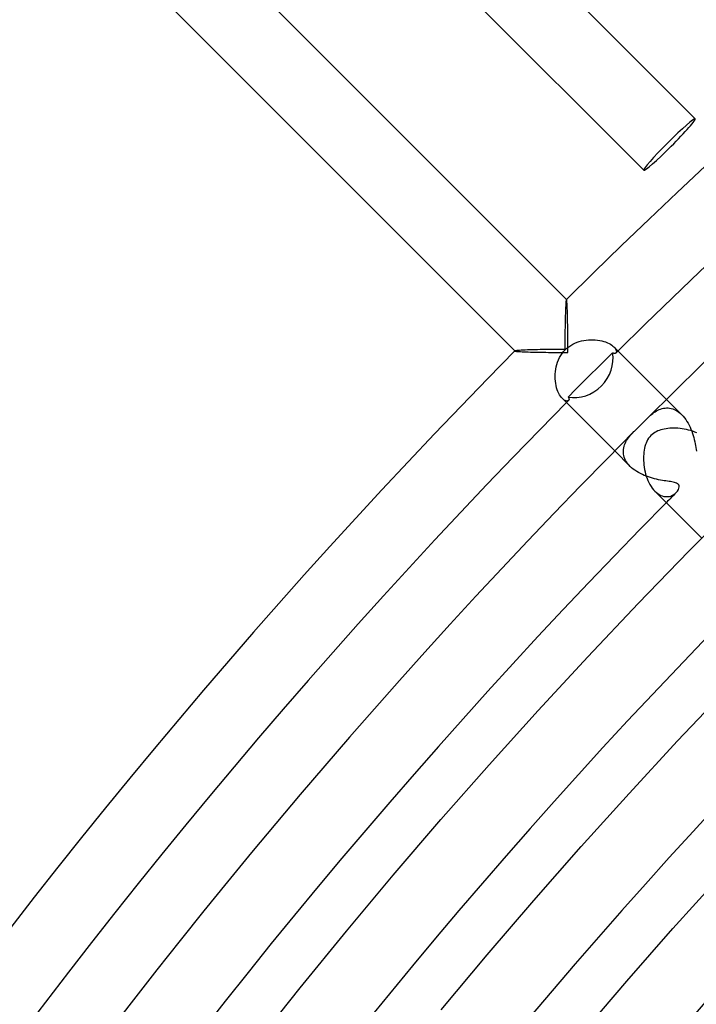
# Model space of a CAD drawing. Header units: millimetres. Extents: x -385 to 385, y -385 to 385.
# Tile 34 of 113: x -273 to -235, y 207 to 261. Entities that reach past the tile are written whole.
import ezdxf

# ---------------------------------------------------------------- set-up
doc = ezdxf.new("R2010")
doc.units = ezdxf.units.MM
doc.layers.add('HIDDEN', color=7, linetype='Continuous')
doc.layers.add('THICK', color=7, linetype='Continuous')

msp = doc.modelspace()

# ---------------------------------------------------------------- linework, layer by layer
at = {"layer": 'HIDDEN'}
for p, q in [((-242.535, 245.36), (-242.536, 245.36)), ((-242.534, 245.361), (-242.535, 245.36)), ((-242.534, 245.362), (-242.531, 245.36)), ((-242.533, 245.361), (-242.534, 245.361)), ((-242.532, 245.36), (-242.533, 245.361)), ((-242.533, 245.361), (-242.533, 245.361)), ((-242.531, 245.359), (-242.532, 245.36)), ((-242.525, 245.345), (-242.531, 245.359)), ((-242.519, 245.315), (-242.525, 245.345)), ((-242.513, 245.27), (-242.519, 245.315)), ((-242.507, 245.211), (-242.513, 245.27)), ((-242.502, 245.139), (-242.507, 245.211)), ((-242.497, 245.055), (-242.502, 245.139)), ((-242.492, 244.961), (-242.497, 245.055)), ((-242.487, 244.857), (-242.492, 244.961)), ((-242.483, 244.746), (-242.487, 244.857)), ((-242.479, 244.627), (-242.483, 244.746)), ((-242.476, 244.503), (-242.479, 244.627)), ((-242.473, 244.373), (-242.476, 244.503)), ((-242.47, 244.239), (-242.473, 244.373)), ((-242.467, 244.101), (-242.47, 244.239)), ((-242.465, 243.96), (-242.467, 244.101)), ((-242.463, 243.816), (-242.465, 243.96)), ((-242.461, 243.669), (-242.463, 243.816)), ((-242.459, 243.521), (-242.461, 243.669)), ((-242.458, 243.371), (-242.459, 243.521)), ((-242.457, 243.22), (-242.458, 243.371)), ((-242.456, 243.068), (-242.457, 243.22)), ((-242.455, 242.915), (-242.456, 243.068)), ((-242.455, 242.761), (-242.455, 242.915)), ((-245.362, 242.534), (-245.36, 242.531)), ((-245.36, 242.535), (-245.361, 242.534)), ((-245.361, 242.534), (-245.361, 242.533)), ((-245.361, 242.533), (-245.361, 242.533)), ((-245.361, 242.533), (-245.36, 242.532)), ((-245.36, 242.536), (-245.36, 242.535)), ((-245.36, 242.532), (-245.359, 242.531)), ((-245.359, 242.531), (-245.345, 242.525)), ((-245.345, 242.525), (-245.315, 242.519)), ((-245.315, 242.519), (-245.27, 242.513)), ((-245.27, 242.513), (-245.211, 242.507)), ((-245.211, 242.507), (-245.139, 242.502)), ((-245.139, 242.502), (-245.055, 242.497)), ((-245.055, 242.497), (-244.961, 242.492)), ((-244.961, 242.492), (-244.857, 242.487)), ((-244.857, 242.487), (-244.746, 242.483)), ((-244.746, 242.483), (-244.627, 242.479)), ((-244.627, 242.479), (-244.503, 242.476)), ((-244.503, 242.476), (-244.373, 242.473)), ((-244.373, 242.473), (-244.239, 242.47)), ((-244.239, 242.47), (-244.101, 242.467)), ((-244.101, 242.467), (-243.96, 242.465)), ((-243.96, 242.465), (-243.816, 242.463)), ((-243.816, 242.463), (-243.669, 242.461)), ((-243.669, 242.461), (-243.521, 242.459)), ((-243.521, 242.459), (-243.371, 242.458)), ((-243.371, 242.458), (-243.22, 242.457)), ((-243.22, 242.457), (-243.068, 242.456)), ((-243.068, 242.456), (-242.915, 242.455)), ((-242.915, 242.455), (-242.761, 242.455)), ((-242.761, 242.455), (-242.608, 242.455)), ((-242.608, 242.455), (-242.455, 242.455)), ((-242.455, 242.608), (-242.455, 242.761)), ((-242.455, 242.455), (-242.455, 242.608)), ((-240.007, 242.435), (-240.415, 242.029)), ((-239.984, 242.42), (-240.007, 242.435)), ((-239.961, 242.409), (-239.984, 242.42)), ((-239.939, 242.4), (-239.961, 242.409)), ((-239.919, 242.395), (-239.939, 242.4)), ((-239.928, 242.757), (-239.879, 242.702)), ((-239.899, 242.392), (-239.919, 242.395)), ((-239.881, 242.392), (-239.899, 242.392)), ((-239.864, 242.395), (-239.881, 242.392)), ((-239.879, 242.702), (-239.842, 242.649)), ((-239.848, 242.4), (-239.864, 242.395)), ((-239.834, 242.408), (-239.848, 242.4)), ((-239.842, 242.649), (-239.815, 242.599)), ((-239.822, 242.417), (-239.834, 242.408)), ((-239.805, 242.442), (-239.822, 242.417)), ((-239.815, 242.599), (-239.799, 242.553)), ((-239.795, 242.473), (-239.805, 242.442)), ((-239.799, 242.553), (-239.792, 242.51)), ((-239.792, 242.51), (-239.795, 242.473)), ((-240.415, 242.029), (-240.82, 241.626)), ((-240.82, 241.626), (-241.223, 241.223)), ((-241.626, 240.82), (-242.029, 240.415)), ((-241.223, 241.223), (-241.626, 240.82)), ((-242.029, 240.415), (-242.435, 240.007)), ((-242.702, 239.879), (-242.757, 239.928)), ((-242.65, 239.842), (-242.702, 239.879)), ((-242.599, 239.815), (-242.65, 239.842)), ((-242.553, 239.799), (-242.599, 239.815)), ((-242.51, 239.792), (-242.553, 239.799)), ((-242.473, 239.795), (-242.51, 239.792)), ((-242.442, 239.805), (-242.473, 239.795)), ((-242.417, 239.822), (-242.442, 239.805)), ((-242.435, 240.007), (-242.42, 239.984)), ((-242.42, 239.984), (-242.409, 239.961)), ((-242.408, 239.834), (-242.417, 239.822)), ((-242.409, 239.961), (-242.4, 239.939)), ((-242.4, 239.848), (-242.408, 239.834)), ((-242.4, 239.939), (-242.395, 239.918)), ((-242.395, 239.863), (-242.4, 239.848)), ((-242.395, 239.918), (-242.392, 239.899)), ((-242.392, 239.88), (-242.395, 239.863)), ((-242.392, 239.899), (-242.392, 239.88)), ((-236.207, 239.036), (-237.053, 239.882)), ((-237.863, 239.061), (-237.799, 239.112)), ((-237.799, 239.112), (-237.733, 239.16)), ((-237.733, 239.16), (-237.665, 239.206)), ((-237.665, 239.206), (-237.594, 239.249)), ((-237.594, 239.249), (-237.521, 239.288)), ((-237.521, 239.288), (-237.446, 239.322)), ((-237.446, 239.322), (-237.369, 239.352)), ((-237.369, 239.352), (-237.29, 239.376)), ((-237.29, 239.376), (-237.209, 239.394)), ((-237.209, 239.394), (-237.127, 239.406)), ((-237.127, 239.406), (-237.044, 239.411)), ((-237.044, 239.411), (-236.96, 239.409)), ((-236.96, 239.409), (-236.876, 239.4)), ((-236.876, 239.4), (-236.79, 239.383)), ((-236.79, 239.383), (-236.704, 239.358)), ((-236.704, 239.358), (-236.619, 239.324)), ((-236.619, 239.324), (-236.534, 239.283)), ((-236.534, 239.283), (-236.45, 239.233)), ((-236.45, 239.233), (-236.367, 239.175)), ((-236.367, 239.175), (-236.285, 239.109)), ((-236.285, 239.109), (-236.207, 239.036)), ((-238.113, 238.83), (-238.05, 238.892)), ((-238.05, 238.892), (-237.987, 238.951)), ((-237.987, 238.951), (-237.925, 239.008)), ((-237.925, 239.008), (-237.863, 239.061)), ((-236.207, 239.036), (-236.131, 238.955)), ((-236.131, 238.955), (-236.059, 238.867)), ((-236.059, 238.867), (-235.989, 238.773)), ((-235.989, 238.773), (-235.924, 238.675)), ((-235.924, 238.675), (-235.863, 238.572)), ((-235.863, 238.572), (-235.807, 238.466)), ((-238.956, 237.982), (-238.893, 238.049)), ((-238.893, 238.049), (-238.83, 238.113)), ((-235.807, 238.466), (-235.754, 238.357)), ((-235.754, 238.357), (-235.706, 238.246)), ((-235.706, 238.246), (-235.662, 238.133)), ((-235.662, 238.133), (-235.622, 238.019)), ((-239.313, 237.468), (-239.275, 237.546)), ((-239.275, 237.546), (-239.232, 237.623)), ((-239.232, 237.623), (-239.184, 237.699)), ((-239.184, 237.699), (-239.131, 237.773)), ((-239.131, 237.773), (-239.075, 237.845)), ((-239.075, 237.845), (-239.016, 237.915)), ((-239.016, 237.915), (-238.956, 237.982)), ((-235.622, 238.019), (-235.585, 237.905)), ((-235.585, 237.905), (-235.553, 237.791)), ((-235.553, 237.791), (-235.523, 237.677)), ((-235.523, 237.677), (-235.497, 237.563)), ((-235.497, 237.563), (-235.474, 237.453)), ((-239.036, 236.207), (-239.882, 237.053)), ((-239.411, 237.058), (-239.404, 237.142)), ((-239.41, 236.972), (-239.411, 237.058)), ((-239.401, 236.886), (-239.41, 236.972)), ((-239.404, 237.142), (-239.391, 237.226)), ((-239.391, 237.226), (-239.371, 237.308)), ((-239.371, 237.308), (-239.345, 237.388)), ((-239.345, 237.388), (-239.313, 237.468)), ((-235.474, 237.453), (-235.453, 237.345)), ((-235.453, 237.345), (-235.435, 237.241)), ((-235.435, 237.241), (-235.419, 237.141)), ((-235.419, 237.141), (-235.405, 237.045)), ((-239.385, 236.799), (-239.401, 236.886)), ((-239.36, 236.712), (-239.385, 236.799)), ((-239.327, 236.625), (-239.36, 236.712)), ((-239.285, 236.538), (-239.327, 236.625)), ((-239.235, 236.453), (-239.285, 236.538)), ((-239.176, 236.368), (-239.235, 236.453)), ((-239.11, 236.287), (-239.176, 236.368)), ((-239.036, 236.208), (-239.11, 236.287)), ((-238.956, 236.132), (-239.036, 236.208)), ((-238.869, 236.06), (-238.956, 236.132)), ((-238.777, 235.992), (-238.869, 236.06)), ((-238.681, 235.928), (-238.777, 235.992)), ((-238.581, 235.868), (-238.681, 235.928)), ((-238.477, 235.812), (-238.581, 235.868)), ((-238.37, 235.76), (-238.477, 235.812)), ((-238.261, 235.712), (-238.37, 235.76)), ((-238.15, 235.668), (-238.261, 235.712)), ((-238.039, 235.628), (-238.15, 235.668)), ((-237.927, 235.592), (-238.039, 235.628)), ((-237.815, 235.559), (-237.927, 235.592)), ((-237.703, 235.53), (-237.815, 235.559)), ((-237.592, 235.503), (-237.703, 235.53)), ((-237.482, 235.48), (-237.592, 235.503)), ((-237.375, 235.459), (-237.482, 235.48)), ((-237.272, 235.441), (-237.375, 235.459)), ((-237.173, 235.424), (-237.272, 235.441)), ((-237.078, 235.409), (-237.173, 235.424)), ((-236.988, 235.396), (-237.078, 235.409)), ((-236.903, 235.383), (-236.988, 235.396)), ((-236.824, 235.371), (-236.903, 235.383)), ((-236.748, 235.358), (-236.824, 235.371)), ((-236.675, 235.344), (-236.748, 235.358)), ((-236.607, 235.327), (-236.675, 235.344)), ((-236.545, 235.308), (-236.607, 235.327)), ((-237.68, 234.852), (-237.601, 234.779)), ((-236.489, 235.286), (-236.545, 235.308)), ((-236.515, 234.769), (-236.445, 234.849)), ((-236.443, 235.26), (-236.489, 235.286)), ((-236.445, 234.849), (-236.394, 234.933)), ((-236.405, 235.23), (-236.443, 235.26)), ((-236.377, 235.195), (-236.405, 235.23)), ((-236.394, 234.933), (-236.361, 235.016)), ((-236.357, 235.15), (-236.377, 235.195)), ((-236.361, 235.016), (-236.35, 235.09)), ((-236.35, 235.09), (-236.357, 235.15)), ((-237.601, 234.779), (-237.521, 234.716)), ((-237.521, 234.716), (-237.439, 234.664)), ((-237.439, 234.664), (-237.356, 234.621)), ((-237.356, 234.621), (-237.274, 234.589)), ((-237.274, 234.589), (-237.193, 234.566)), ((-237.193, 234.566), (-237.113, 234.553)), ((-237.113, 234.553), (-237.035, 234.549)), ((-237.035, 234.549), (-236.958, 234.553)), ((-236.958, 234.553), (-236.885, 234.565)), ((-236.885, 234.565), (-236.814, 234.584)), ((-236.814, 234.584), (-236.746, 234.61)), ((-236.746, 234.61), (-236.682, 234.642)), ((-236.682, 234.642), (-236.621, 234.679)), ((-236.621, 234.679), (-236.565, 234.722)), ((-236.565, 234.722), (-236.515, 234.769))]:
    msp.add_line(p, q, dxfattribs=at)
for radius, start, end in [(341, 134.66393, 134.69166), (341, 135.30834, 135.33607), (333.25, 135.21225, 135.34386)]:
    msp.add_arc((0, 0), radius, start, end, dxfattribs=at)
for start_param, end_param in [(-1.570796, -0.539013), (-2.60258, -1.570796)]:
    msp.add_ellipse((-241.857, 241.857), major_axis=(1.414, 1.414), ratio=0.876667, start_param=start_param, end_param=end_param, dxfattribs=at)
at = {"layer": 'THICK'}
for p, q in [((-256.68, 276.479), (-235.467, 255.266)), ((-259.508, 273.65), (-238.295, 252.437)), ((-265.165, 267.993), (-242.534, 245.362)), ((-267.993, 265.165), (-245.362, 242.534)), ((-242.57, 245.086), (-242.575, 245.002)), ((-242.565, 245.161), (-242.57, 245.086)), ((-242.559, 245.226), (-242.565, 245.161)), ((-242.554, 245.279), (-242.559, 245.226)), ((-242.548, 245.319), (-242.554, 245.279)), ((-242.542, 245.346), (-242.548, 245.319)), ((-242.536, 245.36), (-242.542, 245.346)), ((-242.593, 244.589), (-242.596, 244.471)), ((-242.589, 244.702), (-242.593, 244.589)), ((-242.584, 244.809), (-242.589, 244.702)), ((-242.58, 244.909), (-242.584, 244.809)), ((-242.575, 245.002), (-242.58, 244.909)), ((-242.608, 243.96), (-242.611, 243.823)), ((-242.606, 244.093), (-242.608, 243.96)), ((-242.603, 244.223), (-242.606, 244.093)), ((-242.6, 244.349), (-242.603, 244.223)), ((-242.596, 244.471), (-242.6, 244.349)), ((-242.615, 243.537), (-242.616, 243.39)), ((-242.613, 243.682), (-242.615, 243.537)), ((-242.611, 243.823), (-242.613, 243.682)), ((-242.619, 243.088), (-242.62, 242.934)), ((-242.62, 242.934), (-242.62, 242.778)), ((-242.618, 243.24), (-242.619, 243.088)), ((-242.616, 243.39), (-242.618, 243.24)), ((-242.297, 242.841), (-242.186, 242.905)), ((-242.186, 242.905), (-242.071, 242.962)), ((-242.071, 242.962), (-241.952, 243.012)), ((-241.952, 243.012), (-241.83, 243.053)), ((-241.83, 243.053), (-241.706, 243.088)), ((-241.706, 243.088), (-241.58, 243.115)), ((-241.58, 243.115), (-241.454, 243.135)), ((-241.454, 243.135), (-241.326, 243.148)), ((-241.326, 243.148), (-241.2, 243.154)), ((-241.2, 243.154), (-241.074, 243.154)), ((-241.074, 243.154), (-240.95, 243.147)), ((-240.95, 243.147), (-240.828, 243.134)), ((-240.828, 243.134), (-240.709, 243.116)), ((-240.709, 243.116), (-240.594, 243.091)), ((-240.594, 243.091), (-240.485, 243.061)), ((-240.485, 243.061), (-240.382, 243.027)), ((-240.382, 243.027), (-240.286, 242.988)), ((-240.286, 242.988), (-240.197, 242.946)), ((-240.197, 242.946), (-240.116, 242.901)), ((-240.116, 242.901), (-240.044, 242.854)), ((-245.344, 242.543), (-245.36, 242.536)), ((-245.31, 242.549), (-245.344, 242.543)), ((-245.259, 242.556), (-245.31, 242.549)), ((-245.192, 242.562), (-245.259, 242.556)), ((-245.111, 242.568), (-245.192, 242.562)), ((-245.018, 242.574), (-245.111, 242.568)), ((-244.913, 242.58), (-245.018, 242.574)), ((-244.799, 242.585), (-244.913, 242.58)), ((-244.677, 242.59), (-244.799, 242.585)), ((-244.547, 242.594), (-244.677, 242.59)), ((-244.411, 242.598), (-244.547, 242.594)), ((-244.269, 242.602), (-244.411, 242.598)), ((-244.123, 242.605), (-244.269, 242.602)), ((-243.972, 242.608), (-244.123, 242.605)), ((-243.816, 242.611), (-243.972, 242.608)), ((-243.656, 242.613), (-243.816, 242.611)), ((-243.491, 242.615), (-243.656, 242.613)), ((-243.322, 242.617), (-243.491, 242.615)), ((-243.15, 242.619), (-243.322, 242.617)), ((-242.976, 242.62), (-243.15, 242.619)), ((-242.799, 242.62), (-242.976, 242.62)), ((-242.849, 242.284), (-242.774, 242.395)), ((-242.621, 242.621), (-242.799, 242.62)), ((-242.774, 242.395), (-242.691, 242.501)), ((-242.691, 242.501), (-242.599, 242.599)), ((-242.62, 242.778), (-242.621, 242.621)), ((-242.599, 242.599), (-242.504, 242.687)), ((-242.504, 242.687), (-242.403, 242.768)), ((-242.403, 242.768), (-242.297, 242.841)), ((-240.044, 242.854), (-239.981, 242.805)), ((-239.981, 242.805), (-239.928, 242.757)), ((-237.053, 239.882), (-239.929, 242.757)), ((-243.064, 241.794), (-243.023, 241.922)), ((-243.023, 241.922), (-242.973, 242.047)), ((-242.973, 242.047), (-242.915, 242.168)), ((-242.915, 242.168), (-242.849, 242.284)), ((-243.155, 241.137), (-243.152, 241.269)), ((-243.152, 241.269), (-243.141, 241.401)), ((-243.141, 241.401), (-243.123, 241.533)), ((-243.123, 241.533), (-243.097, 241.665)), ((-243.097, 241.665), (-243.064, 241.794)), ((-243.151, 241.007), (-243.155, 241.137)), ((-243.14, 240.878), (-243.151, 241.007)), ((-243.123, 240.753), (-243.14, 240.878)), ((-243.1, 240.633), (-243.123, 240.753)), ((-243.071, 240.518), (-243.1, 240.633)), ((-243.036, 240.408), (-243.071, 240.518)), ((-242.997, 240.305), (-243.036, 240.408)), ((-242.953, 240.211), (-242.997, 240.305)), ((-242.907, 240.126), (-242.953, 240.211)), ((-242.858, 240.05), (-242.907, 240.126)), ((-242.808, 239.984), (-242.858, 240.05)), ((-242.757, 239.928), (-242.808, 239.984)), ((-239.882, 237.053), (-242.757, 239.929)), ((-238.394, 238.543), (-238.357, 238.581)), ((-238.357, 238.581), (-238.321, 238.618)), ((-238.321, 238.618), (-238.285, 238.655)), ((-238.285, 238.655), (-238.25, 238.691)), ((-238.25, 238.691), (-238.215, 238.727)), ((-238.215, 238.727), (-238.181, 238.762)), ((-238.181, 238.762), (-238.147, 238.796)), ((-238.147, 238.796), (-238.113, 238.83)), ((-238.83, 238.113), (-238.798, 238.145)), ((-238.798, 238.145), (-238.765, 238.177)), ((-238.765, 238.177), (-238.731, 238.21)), ((-238.731, 238.21), (-238.696, 238.245)), ((-238.696, 238.245), (-238.66, 238.28)), ((-238.66, 238.28), (-238.623, 238.315)), ((-238.623, 238.315), (-238.585, 238.352)), ((-238.585, 238.352), (-238.547, 238.39)), ((-238.547, 238.39), (-238.507, 238.429)), ((-238.507, 238.429), (-238.468, 238.468)), ((-238.468, 238.468), (-238.431, 238.506)), ((-238.431, 238.506), (-238.394, 238.543)), ((-237.685, 238.068), (-237.761, 238.019)), ((-237.607, 238.111), (-237.685, 238.068)), ((-237.526, 238.148), (-237.607, 238.111)), ((-237.441, 238.182), (-237.526, 238.148)), ((-237.352, 238.211), (-237.441, 238.182)), ((-237.261, 238.236), (-237.352, 238.211)), ((-237.166, 238.257), (-237.261, 238.236)), ((-237.069, 238.274), (-237.166, 238.257)), ((-236.969, 238.288), (-237.069, 238.274)), ((-236.865, 238.298), (-236.969, 238.288)), ((-236.758, 238.304), (-236.865, 238.298)), ((-236.648, 238.306), (-236.758, 238.304)), ((-236.535, 238.304), (-236.648, 238.306)), ((-236.421, 238.298), (-236.535, 238.304)), ((-236.304, 238.288), (-236.421, 238.298)), ((-236.187, 238.273), (-236.304, 238.288)), ((-236.069, 238.254), (-236.187, 238.273)), ((-235.951, 238.23), (-236.069, 238.254)), ((-235.834, 238.202), (-235.951, 238.23)), ((-235.719, 238.169), (-235.834, 238.202)), ((-235.606, 238.131), (-235.719, 238.169)), ((-235.496, 238.089), (-235.606, 238.131)), ((-235.388, 238.042), (-235.496, 238.089)), ((-238.163, 237.49), (-238.196, 237.399)), ((-238.125, 237.579), (-238.163, 237.49)), ((-238.079, 237.666), (-238.125, 237.579)), ((-238.027, 237.749), (-238.079, 237.666)), ((-237.968, 237.828), (-238.027, 237.749)), ((-237.901, 237.901), (-237.968, 237.828)), ((-237.833, 237.963), (-237.901, 237.901)), ((-237.761, 238.019), (-237.833, 237.963)), ((-238.285, 236.993), (-238.296, 236.881)), ((-238.269, 237.1), (-238.285, 236.993)), ((-238.249, 237.204), (-238.269, 237.1)), ((-238.225, 237.304), (-238.249, 237.204)), ((-238.196, 237.399), (-238.225, 237.304)), ((-238.303, 236.767), (-238.306, 236.65)), ((-238.306, 236.65), (-238.304, 236.53)), ((-238.304, 236.53), (-238.297, 236.408)), ((-238.296, 236.881), (-238.303, 236.767)), ((-238.297, 236.408), (-238.286, 236.285)), ((-238.286, 236.285), (-238.269, 236.161)), ((-238.269, 236.161), (-238.248, 236.036)), ((-238.248, 236.036), (-238.221, 235.912)), ((-238.221, 235.912), (-238.189, 235.788)), ((-238.189, 235.788), (-238.152, 235.667)), ((-238.152, 235.667), (-238.11, 235.548)), ((-238.11, 235.548), (-238.062, 235.432)), ((-238.062, 235.432), (-238.009, 235.32)), ((-238.009, 235.32), (-237.952, 235.213)), ((-237.952, 235.213), (-237.89, 235.112)), ((-237.89, 235.112), (-237.824, 235.018)), ((-237.824, 235.018), (-237.754, 234.931)), ((-237.754, 234.931), (-237.68, 234.852)), ((-235.109, 232.28), (-237.68, 234.852)), ((-235.815, 231.563), (-232.989, 234.406)), ((-238.606, 228.686), (-235.815, 231.563)), ((-241.363, 225.775), (-238.606, 228.686)), ((-244.084, 222.831), (-241.363, 225.775)), ((-236.433, 221.164), (-233.733, 224.015)), ((-246.768, 219.854), (-244.084, 222.831)), ((-239.098, 218.28), (-236.433, 221.164)), ((-249.417, 216.844), (-246.768, 219.854)), ((-241.728, 215.363), (-239.098, 218.28)), ((-252.029, 213.803), (-249.417, 216.844)), ((-244.323, 212.416), (-241.728, 215.363)), ((-254.604, 210.73), (-252.029, 213.803)), ((-236.689, 210.873), (-234.113, 213.729)), ((-246.881, 209.436), (-244.323, 212.416)), ((-257.141, 207.627), (-254.604, 210.73)), ((-239.229, 207.987), (-236.689, 210.873)), ((-249.404, 206.427), (-246.881, 209.436)), ((-241.734, 205.07), (-239.229, 207.987)), ((-259.64, 204.492), (-257.141, 207.627))]:
    msp.add_line(p, q, dxfattribs=at)
for radius, start, end in [(345, 90.33161, 134.6684), (341, 90.33602, 134.66393), (337.25, 90.0861, 134.91391), (345, 135.3316, 179.66839), (341, 135.33607, 179.66398), (337.25, 135.08609, 179.9139), (333.25, 135.34386, 179.65613), (326.5, 135.35097, 179.64903), (319.75, 135.35836, 179.64163), (313, 135.36609, 179.6339), (306.25, 135.37417, 179.62582), (299.5, 135.38259, 179.6174)]:
    msp.add_arc((0, 0), radius, start, end, dxfattribs=at)
for start_param, end_param in [(3.141593, 4.712389), (1.570796, 3.141593), (-1.570796, 0), (0, 1.570796)]:
    msp.add_ellipse((-236.881, 253.851), major_axis=(-1.414, -1.414), ratio=0.066519, start_param=start_param, end_param=end_param, dxfattribs=at)

doc.saveas('drawing.dxf')
